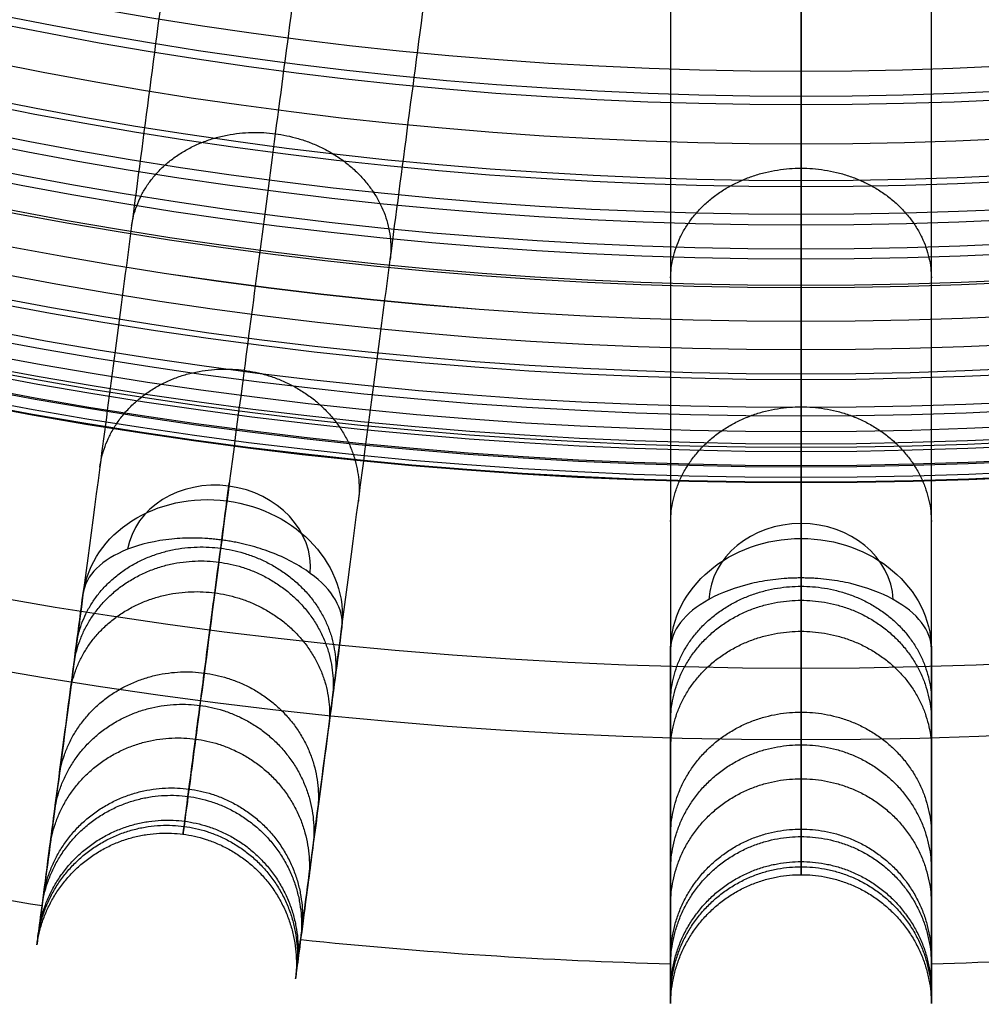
# Model space of a CAD drawing. Header units: millimetres. Extents: x -683 to -355, y -164 to 164.
# Tile 11 of 47: x -545 to -513, y -164 to -131. Entities that reach past the tile are written whole.
import ezdxf

# ---------------------------------------------------------------- set-up
doc = ezdxf.new("R2010")
doc.units = ezdxf.units.MM
doc.layers.add('Ø30', color=7, linetype='Continuous', true_color=0xc80000)

msp = doc.modelspace()

# ---------------------------------------------------------------- linework, layer by layer
at = {"layer": 'Ø30'}
msp.add_line((-518.913, -137.615, 264.322), (-518.913, -140.09, 264.322), dxfattribs=at)
for centre, radius in [((-518.913, 0, 247.279), 155.372), ((-518.913, 0, 244.802), 152.959), ((-518.913, 0, 163.153), 146.693), ((-518.913, 0, 157.442), 146.667), ((-518.913, 0, 167.582), 146.509), ((-518.913, 0, 171.92), 146.154), ((-518.913, 0, 149.261), 146.109), ((-518.913, 0, 176.142), 145.636), ((-518.913, 0, 144.531), 145.497), ((-518.913, 0, 220.268), 145.377), ((-518.913, 0, 180.221), 144.963), ((-518.913, 0, 138.679), 144.436), ((-518.913, 0, 184.133), 144.148), ((-518.913, 0, 187.85), 143.203), ((-518.913, 0, 132.703), 143.013), ((-518.913, 0, 191.174), 142.198), ((-518.913, 0, 126.678), 141.241), ((-518.913, 0, 193.92), 141.238), ((-518.913, 0, 196.939), 140.019), ((-518.913, 0, 120.62), 139.131), ((-518.913, 0, 199.549), 138.797), ((-518.913, 0, 201.094), 137.981), ((-518.913, 0, 114.533), 136.687), ((-518.913, 0, 203.795), 136.485), ((-518.913, 0, 233.043), 135.245), ((-518.913, 0, 108.426), 133.919), ((-518.913, 0, 204.972), 133.63)]:
    msp.add_circle(centre, radius, dxfattribs=at)
at = {"layer": 'Ø30', "extrusion": (0, 0, -1)}
for centre, radius in [((518.913, 0, -264.322), 140.09), ((518.913, 0, -264.322), 137.615), ((518.913, 0, -263.15), 132.777)]:
    msp.add_circle(centre, radius, dxfattribs=at)
at = {"layer": 'Ø30', "extrusion": (-0.991445, 0.130526, 1.56873e-17)}
msp.add_arc((220.072, 211.457, 514.473), 4.405, 123.6054, 211.114, dxfattribs=at)
at = {"layer": 'Ø30', "extrusion": (0.067444, 0.512291, 0.85616)}
for start, end in [(270, 357.784), (182.216, 270)]:
    msp.add_arc((514.473, 297.68, 70.442), 3.115, start, end, dxfattribs=at)
at = {"layer": 'Ø30', "extrusion": (-0.067444, -0.512291, -0.85616)}
for start, end in [(180.7094, 270), (270, 359.2906)]:
    msp.add_arc((-514.473, 297.68, -67.327), 4.405, start, end, dxfattribs=at)
at = {"layer": 'Ø30', "extrusion": (-1, 0, 0)}
msp.add_arc((152.341, 211.457, 518.913), 4.405, 123.6054, 211.114, dxfattribs=at)
at = {"layer": 'Ø30', "extrusion": (0, 0.516712, 0.85616)}
for start, end in [(270, 357.784), (182.216, 270)]:
    msp.add_arc((518.913, 239.69, 105.44), 3.115, start, end, dxfattribs=at)
at = {"layer": 'Ø30', "extrusion": (1.21167e-30, -0.516712, -0.85616)}
msp.add_arc((-518.913, 239.69, -102.325), 4.405, 180.7094, 270, dxfattribs=at)
at = {"layer": 'Ø30', "extrusion": (-1.17975e-15, -0.516712, -0.85616)}
msp.add_arc((-518.913, 239.69, -102.325), 4.405, 270, 359.2906, dxfattribs=at)
at = {"layer": 'Ø30'}
for start, end in [(256.54858, 260.95142), (264.04858, 268.45142), (271.54858, 275.95142)]:
    msp.add_arc((-518.913, 0, 142.413), 162.998, start, end, dxfattribs=at)
for points, knots in [([(-518.913, -66.222, 23.497), (-518.913, -70.284, 27.448), (-518.913, -74.345, 31.399), (-518.913, -78.407, 35.35), (-518.913, -82.309, 39.147), (-518.913, -88.018, 44.928), (-518.913, -95.324, 52.84), (-518.913, -100.733, 58.983), (-518.913, -105.981, 65.267), (-518.913, -110.971, 71.602), (-518.913, -115.548, 77.771), (-518.913, -119.794, 83.87), (-518.913, -123.768, 89.986), (-518.913, -127.457, 96.112), (-518.913, -130.852, 102.239), (-518.913, -133.94, 108.361), (-518.913, -136.713, 114.469), (-518.913, -139.161, 120.557), (-518.913, -141.277, 126.619), (-518.913, -143.053, 132.645), (-518.913, -144.476, 138.604), (-518.913, -145.483, 144.136), (-518.913, -146.291, 150.392), (-518.913, -146.712, 156.611), (-518.913, -146.74, 162.728), (-518.913, -146.541, 167.557), (-518.913, -146.186, 171.89), (-518.913, -145.67, 176.106), (-518.913, -145, 180.181), (-518.913, -144.188, 184.087), (-518.913, -143.262, 187.741), (-518.913, -142.278, 191.003), (-518.913, -141.22, 194.036), (-518.913, -140.094, 196.836), (-518.913, -138.983, 199.219), (-518.913, -138.263, 200.584), (-518.913, -137.981, 201.094), (-518.913, -137.482, 201.994), (-518.913, -136.984, 202.895), (-518.913, -136.485, 203.795)], [0, 0, 0, 0, 4.313366, 4.313366, 4.313366, 22.851732, 31.972034, 40.979148, 50.719582, 59.846581, 68.434098, 76.870513, 85.149552, 93.265692, 101.214954, 108.995538, 116.606696, 124.051288, 131.333437, 138.461553, 145.434894, 152.185978, 157.600122, 166.908824, 173.391725, 178.423296, 183.362956, 188.190883, 192.88392, 197.419262, 201.773315, 205.714157, 209.016736, 212.711812, 215.98358, 217.9663, 217.9663, 217.9663, 221.471263, 221.471263, 221.471263, 221.471263]), ([(-542.556, -88.238, 29.551), (-543.685, -92.451, 33.903), (-545.869, -100.602, 42.712), (-548.926, -112.009, 56.38), (-551.699, -122.359, 70.346), (-554.152, -131.516, 84.559), (-556.25, -139.343, 98.973), (-557.955, -145.708, 113.539), (-559.234, -150.48, 128.214), (-559.957, -153.178, 141.261), (-560.267, -154.337, 152.546), (-560.336, -154.593, 161.997), (-560.222, -154.169, 171.216), (-559.94, -153.116, 180.072), (-559.503, -151.484, 188.427), (-558.926, -149.33, 196.142), (-558.33, -147.108, 202.034), (-557.795, -145.112, 206.287), (-557.511, -144.051, 208.246), (-557.365, -143.507, 209.181)], [0, 0, 0, 0, 21.206687, 42.000163, 62.298384, 82.041442, 101.198015, 119.773444, 137.819283, 155.44352, 166.748088, 177.876049, 188.747485, 199.274348, 209.364632, 218.926927, 227.876161, 232.097972, 236.141838, 236.141838, 236.141838, 236.141838]), ([(-530.837, -90.57, 29.551), (-531.406, -94.894, 33.903), (-532.507, -103.26, 42.712), (-534.049, -114.968, 56.38), (-535.447, -125.592, 70.346), (-536.685, -134.99, 84.559), (-537.742, -143.024, 98.973), (-538.602, -149.557, 113.539), (-539.247, -154.456, 128.214), (-539.612, -157.225, 141.261), (-539.768, -158.414, 152.546), (-539.803, -158.677, 161.997), (-539.746, -158.242, 171.216), (-539.604, -157.161, 180.072), (-539.383, -155.487, 188.427), (-539.092, -153.275, 196.142), (-538.792, -150.994, 202.034), (-538.522, -148.945, 206.287), (-538.379, -147.857, 208.246), (-538.305, -147.298, 209.181)], [0, 0, 0, 0, 21.206687, 42.000163, 62.298384, 82.041442, 101.198015, 119.773444, 137.819283, 155.44352, 166.748088, 177.876049, 188.747485, 199.274348, 209.364632, 218.926927, 227.876161, 232.097972, 236.141838, 236.141838, 236.141838, 236.141838]), ([(-518.913, -91.351, 29.551), (-518.913, -95.713, 33.903), (-518.913, -104.151, 42.712), (-518.913, -115.96, 56.38), (-518.913, -126.676, 70.346), (-518.913, -136.155, 84.559), (-518.913, -144.259, 98.973), (-518.913, -150.848, 113.539), (-518.913, -155.788, 128.214), (-518.913, -158.582, 141.261), (-518.913, -159.781, 152.546), (-518.913, -160.046, 161.997), (-518.913, -159.608, 171.216), (-518.913, -158.518, 180.072), (-518.913, -156.828, 188.427), (-518.913, -154.597, 196.142), (-518.913, -152.297, 202.034), (-518.913, -150.231, 206.287), (-518.913, -149.133, 208.246), (-518.913, -148.569, 209.181)], [0, 0, 0, 0, 21.206687, 42.000163, 62.298384, 82.041442, 101.198015, 119.773444, 137.819283, 155.44352, 166.748088, 177.876049, 188.747485, 199.274348, 209.364632, 218.926927, 227.876161, 232.097972, 236.141838, 236.141838, 236.141838, 236.141838]), ([(-554.075, -148.245, 211.429), (-554.233, -148.836, 210.414), (-554.383, -149.397, 209.376), (-554.525, -149.927, 208.325), (-554.674, -150.481, 207.228), (-554.814, -151.005, 206.112), (-554.947, -151.499, 204.984), (-555.087, -152.024, 203.789), (-555.219, -152.517, 202.577), (-555.468, -153.444, 200.134), (-555.584, -153.88, 198.899), (-555.694, -154.288, 197.657), (-555.928, -155.16, 195.004), (-556.13, -155.916, 192.296), (-556.303, -156.563, 189.576), (-556.486, -157.246, 186.703), (-556.639, -157.814, 183.79), (-556.762, -158.274, 180.871), (-556.891, -158.755, 177.824), (-556.989, -159.12, 174.749), (-557.057, -159.375, 171.673), (-557.127, -159.638, 168.495), (-557.167, -159.785, 165.301), (-557.175, -159.816, 162.112), (-557.184, -159.848, 158.847), (-557.16, -159.76, 155.576), (-557.104, -159.55, 152.318), (-557.047, -159.337, 149.008), (-556.956, -158.997, 145.703), (-556.83, -158.528, 142.422), (-556.83, -158.528, 142.419), (-556.83, -158.527, 142.416), (-556.83, -158.527, 142.413), (-556.634, -157.795, 137.295), (-556.353, -156.748, 132.235), (-555.999, -155.428, 127.246), (-555.637, -154.076, 122.135), (-555.199, -152.441, 117.108), (-554.698, -150.57, 112.177), (-554.182, -148.646, 107.102), (-553.599, -146.47, 102.125), (-552.963, -144.095, 97.259), (-552.306, -141.646, 92.242), (-551.591, -138.977, 87.33), (-550.831, -136.141, 82.537), (-550.048, -133.217, 77.597), (-549.214, -130.104, 72.765), (-548.341, -126.848, 68.054), (-547.444, -123.501, 63.21), (-546.503, -119.989, 58.473), (-545.53, -116.356, 53.854), (-544.533, -112.635, 49.123), (-543.498, -108.771, 44.496), (-542.435, -104.805, 39.983), (-541.351, -100.76, 35.38), (-540.234, -96.591, 30.877), (-539.094, -92.334, 26.484)], [0, 0, 0, 0, 4.040828, 4.040828, 4.040828, 8.259644, 8.259644, 8.259644, 12.731241, 12.731241, 17.203384, 17.203384, 17.203384, 26.762643, 26.762643, 26.762643, 36.850305, 36.850305, 36.850305, 47.374726, 47.374726, 47.374726, 58.243746, 58.243746, 58.243746, 69.369292, 69.369292, 69.369292, 80.671791, 80.671791, 80.671791, 80.681377, 80.681377, 80.681377, 98.298559, 98.298559, 98.298559, 116.345926, 116.345926, 116.345926, 134.921722, 134.921722, 134.921722, 154.078377, 154.078377, 154.078377, 173.820712, 173.820712, 173.820712, 194.117895, 194.117895, 194.117895, 214.910076, 214.910076, 214.910076, 236.114875, 236.114875, 236.114875, 236.114875]), ([(-535.603, -93.029, 26.484), (-536.178, -97.398, 30.877), (-536.742, -101.677, 35.38), (-537.288, -105.829, 39.983), (-537.824, -109.9, 44.496), (-538.346, -113.866, 49.123), (-538.849, -117.685, 53.854), (-539.34, -121.413, 58.473), (-539.815, -125.018, 63.21), (-540.267, -128.454, 68.054), (-540.707, -131.796, 72.765), (-541.128, -134.992, 77.597), (-541.523, -137.992, 82.537), (-541.906, -140.904, 87.33), (-542.267, -143.643, 92.242), (-542.598, -146.157, 97.259), (-542.919, -148.594, 102.125), (-543.213, -150.828, 107.102), (-543.473, -152.803, 112.177), (-543.726, -154.723, 117.108), (-543.947, -156.402, 122.135), (-544.129, -157.789, 127.246), (-544.308, -159.144, 132.235), (-544.449, -160.219, 137.295), (-544.548, -160.97, 142.413), (-544.548, -160.97, 142.416), (-544.548, -160.971, 142.419), (-544.548, -160.971, 142.422), (-544.611, -161.452, 145.703), (-544.657, -161.801, 149.008), (-544.686, -162.02, 152.318), (-544.715, -162.236, 155.576), (-544.726, -162.326, 158.847), (-544.722, -162.293, 162.112), (-544.718, -162.261, 165.301), (-544.698, -162.111, 168.495), (-544.663, -161.84, 171.673), (-544.628, -161.579, 174.749), (-544.579, -161.204, 177.824), (-544.514, -160.711, 180.871), (-544.452, -160.238, 183.79), (-544.375, -159.655, 186.703), (-544.282, -158.954, 189.576), (-544.195, -158.29, 192.296), (-544.093, -157.514, 195.004), (-543.975, -156.619, 197.657), (-543.92, -156.2, 198.899), (-543.861, -155.753, 200.134), (-543.736, -154.801, 202.577), (-543.669, -154.295, 203.789), (-543.598, -153.757, 204.984), (-543.532, -153.249, 206.112), (-543.461, -152.712, 207.228), (-543.386, -152.143, 208.325), (-543.314, -151.599, 209.376), (-543.238, -151.023, 210.414), (-543.159, -150.416, 211.429)], [0, 0, 0, 0, 21.204799, 21.204799, 21.204799, 41.99698, 41.99698, 41.99698, 62.294163, 62.294163, 62.294163, 82.036498, 82.036498, 82.036498, 101.193153, 101.193153, 101.193153, 119.768949, 119.768949, 119.768949, 137.816316, 137.816316, 137.816316, 155.433498, 155.433498, 155.433498, 155.443084, 155.443084, 155.443084, 166.745582, 166.745582, 166.745582, 177.871129, 177.871129, 177.871129, 188.740149, 188.740149, 188.740149, 199.26457, 199.26457, 199.26457, 209.352232, 209.352232, 209.352232, 218.911491, 218.911491, 218.911491, 223.383634, 223.383634, 227.855231, 227.855231, 227.855231, 232.074047, 232.074047, 232.074047, 236.114875, 236.114875, 236.114875, 236.114875]), ([(-534.424, -151.566, 211.429), (-534.504, -152.173, 210.414), (-534.58, -152.749, 209.376), (-534.651, -153.293, 208.325), (-534.726, -153.862, 207.228), (-534.797, -154.399, 206.112), (-534.864, -154.907, 204.984), (-534.935, -155.445, 203.789), (-535.001, -155.951, 202.577), (-535.127, -156.903, 200.134), (-535.185, -157.35, 198.899), (-535.241, -157.769, 197.657), (-535.358, -158.664, 195.004), (-535.46, -159.44, 192.296), (-535.548, -160.104, 189.576), (-535.64, -160.805, 186.703), (-535.717, -161.388, 183.79), (-535.779, -161.861, 180.871), (-535.844, -162.354, 177.824), (-535.894, -162.729, 174.749), (-535.928, -162.99, 171.673), (-535.964, -163.261, 168.495), (-535.983, -163.411, 165.301), (-535.988, -163.443, 162.112), (-535.992, -163.476, 158.847), (-535.98, -163.385, 155.576), (-535.952, -163.17, 152.318), (-535.923, -162.951, 149.008), (-535.877, -162.602, 145.703), (-535.814, -162.121, 142.422), (-535.813, -162.121, 142.419), (-535.813, -162.12, 142.416), (-535.813, -162.12, 142.413), (-535.714, -161.368, 137.295), (-535.573, -160.294, 132.235), (-535.395, -158.939, 127.246), (-535.212, -157.552, 122.135), (-534.991, -155.873, 117.108), (-534.738, -153.953, 112.177), (-534.478, -151.977, 107.102), (-534.184, -149.744, 102.125), (-533.863, -147.307, 97.259), (-533.532, -144.793, 92.242), (-533.172, -142.054, 87.33), (-532.788, -139.142, 82.537), (-532.393, -136.142, 77.597), (-531.973, -132.946, 72.765), (-531.533, -129.604, 68.054), (-531.08, -126.168, 63.21), (-530.606, -122.563, 58.473), (-530.115, -118.835, 53.854), (-529.612, -115.016, 49.123), (-529.09, -111.05, 44.496), (-528.554, -106.979, 39.983), (-528.007, -102.827, 35.38), (-527.444, -98.548, 30.877), (-526.869, -94.179, 26.484)], [0, 0, 0, 0, 4.040828, 4.040828, 4.040828, 8.259644, 8.259644, 8.259644, 12.731241, 12.731241, 17.203384, 17.203384, 17.203384, 26.762643, 26.762643, 26.762643, 36.850305, 36.850305, 36.850305, 47.374726, 47.374726, 47.374726, 58.243746, 58.243746, 58.243746, 69.369292, 69.369292, 69.369292, 80.671791, 80.671791, 80.671791, 80.681377, 80.681377, 80.681377, 98.298559, 98.298559, 98.298559, 116.345926, 116.345926, 116.345926, 134.921722, 134.921722, 134.921722, 154.078377, 154.078377, 154.078377, 173.820712, 173.820712, 173.820712, 194.117895, 194.117895, 194.117895, 214.910076, 214.910076, 214.910076, 236.114875, 236.114875, 236.114875, 236.114875]), ([(-523.318, -94.411, 26.484), (-523.318, -98.818, 30.877), (-523.318, -103.134, 35.38), (-523.318, -107.322, 39.983), (-523.318, -111.428, 44.496), (-523.318, -115.428, 49.123), (-523.318, -119.281, 53.854), (-523.318, -123.041, 58.473), (-523.318, -126.677, 63.21), (-523.318, -130.143, 68.054), (-523.318, -133.513, 72.765), (-523.318, -136.737, 77.597), (-523.318, -139.763, 82.537), (-523.318, -142.7, 87.33), (-523.318, -145.462, 92.242), (-523.318, -147.998, 97.259), (-523.318, -150.457, 102.125), (-523.318, -152.709, 107.102), (-523.318, -154.702, 112.177), (-523.318, -156.638, 117.108), (-523.318, -158.331, 122.135), (-523.318, -159.731, 127.246), (-523.318, -161.097, 132.235), (-523.318, -162.181, 137.295), (-523.318, -162.939, 142.413), (-523.318, -162.939, 142.416), (-523.318, -162.94, 142.419), (-523.318, -162.94, 142.422), (-523.318, -163.426, 145.703), (-523.318, -163.777, 149.008), (-523.318, -163.998, 152.318), (-523.318, -164.215, 155.576), (-523.318, -164.307, 158.847), (-523.318, -164.274, 162.112), (-523.318, -164.241, 165.301), (-523.318, -164.089, 168.495), (-523.318, -163.817, 171.673), (-523.318, -163.553, 174.749), (-523.318, -163.175, 177.824), (-523.318, -162.677, 180.871), (-523.318, -162.201, 183.79), (-523.318, -161.613, 186.703), (-523.318, -160.905, 189.576), (-523.318, -160.236, 192.296), (-523.318, -159.453, 195.004), (-523.318, -158.551, 197.657), (-523.318, -158.128, 198.899), (-523.318, -157.677, 200.134), (-523.318, -156.717, 202.577), (-523.318, -156.206, 203.789), (-523.318, -155.663, 204.984), (-523.318, -155.152, 206.112), (-523.318, -154.609, 207.228), (-523.318, -154.036, 208.325), (-523.318, -153.487, 209.376), (-523.318, -152.906, 210.414), (-523.318, -152.294, 211.429)], [0, 0, 0, 0, 21.204799, 21.204799, 21.204799, 41.99698, 41.99698, 41.99698, 62.294163, 62.294163, 62.294163, 82.036498, 82.036498, 82.036498, 101.193153, 101.193153, 101.193153, 119.768949, 119.768949, 119.768949, 137.816316, 137.816316, 137.816316, 155.433498, 155.433498, 155.433498, 155.443084, 155.443084, 155.443084, 166.745582, 166.745582, 166.745582, 177.871129, 177.871129, 177.871129, 188.740149, 188.740149, 188.740149, 199.26457, 199.26457, 199.26457, 209.352232, 209.352232, 209.352232, 218.911491, 218.911491, 218.911491, 223.383634, 223.383634, 227.855231, 227.855231, 227.855231, 232.074047, 232.074047, 232.074047, 236.114875, 236.114875, 236.114875, 236.114875]), ([(-514.508, -152.294, 211.429), (-514.508, -152.906, 210.414), (-514.508, -153.487, 209.376), (-514.508, -154.036, 208.325), (-514.508, -154.609, 207.228), (-514.508, -155.152, 206.112), (-514.508, -155.663, 204.984), (-514.508, -156.206, 203.789), (-514.508, -156.717, 202.577), (-514.508, -157.677, 200.134), (-514.508, -158.128, 198.899), (-514.508, -158.551, 197.657), (-514.508, -159.453, 195.004), (-514.508, -160.236, 192.296), (-514.508, -160.905, 189.576), (-514.508, -161.613, 186.703), (-514.508, -162.201, 183.79), (-514.508, -162.677, 180.871), (-514.508, -163.175, 177.824), (-514.508, -163.553, 174.749), (-514.508, -163.817, 171.673), (-514.508, -164.089, 168.495), (-514.508, -164.241, 165.301), (-514.508, -164.274, 162.112), (-514.508, -164.307, 158.847), (-514.508, -164.215, 155.576), (-514.508, -163.998, 152.318), (-514.508, -163.777, 149.008), (-514.508, -163.426, 145.703), (-514.508, -162.94, 142.422), (-514.508, -162.94, 142.419), (-514.508, -162.939, 142.416), (-514.508, -162.939, 142.413), (-514.508, -162.181, 137.295), (-514.508, -161.097, 132.235), (-514.508, -159.731, 127.246), (-514.508, -158.331, 122.135), (-514.508, -156.638, 117.108), (-514.508, -154.702, 112.177), (-514.508, -152.709, 107.102), (-514.508, -150.457, 102.125), (-514.508, -147.998, 97.259), (-514.508, -145.462, 92.242), (-514.508, -142.7, 87.33), (-514.508, -139.763, 82.537), (-514.508, -136.737, 77.597), (-514.508, -133.513, 72.765), (-514.508, -130.143, 68.054), (-514.508, -126.677, 63.21), (-514.508, -123.041, 58.473), (-514.508, -119.281, 53.854), (-514.508, -115.428, 49.123), (-514.508, -111.428, 44.496), (-514.508, -107.322, 39.983), (-514.508, -103.134, 35.38), (-514.508, -98.818, 30.877), (-514.508, -94.411, 26.484)], [0, 0, 0, 0, 4.040828, 4.040828, 4.040828, 8.259644, 8.259644, 8.259644, 12.731241, 12.731241, 17.203384, 17.203384, 17.203384, 26.762643, 26.762643, 26.762643, 36.850305, 36.850305, 36.850305, 47.374726, 47.374726, 47.374726, 58.243746, 58.243746, 58.243746, 69.369292, 69.369292, 69.369292, 80.671791, 80.671791, 80.671791, 80.681377, 80.681377, 80.681377, 98.298559, 98.298559, 98.298559, 116.345926, 116.345926, 116.345926, 134.921722, 134.921722, 134.921722, 154.078377, 154.078377, 154.078377, 173.820712, 173.820712, 173.820712, 194.117895, 194.117895, 194.117895, 214.910076, 214.910076, 214.910076, 236.114875, 236.114875, 236.114875, 236.114875]), ([(-538.479, -148.62, 215.126), (-538.542, -148.612, 215.126), (-538.606, -148.604, 215.125), (-538.669, -148.597, 215.123), (-538.732, -148.591, 215.121), (-538.796, -148.585, 215.117), (-538.922, -148.574, 215.108), (-538.986, -148.57, 215.103), (-539.176, -148.559, 215.082), (-539.302, -148.556, 215.064), (-539.678, -148.553, 214.997), (-539.926, -148.565, 214.934), (-540.167, -148.589, 214.854), (-540.715, -148.643, 214.672), (-541.223, -148.761, 214.404), (-541.66, -148.933, 214.062), (-542.096, -149.104, 213.721), (-542.453, -149.326, 213.315), (-542.71, -149.581, 212.863), (-542.967, -149.836, 212.412), (-543.12, -150.12, 211.925), (-543.159, -150.416, 211.429)], [0, 0, 0, 0, 0.217298, 0.217298, 0.217298, 0.434342, 0.434342, 0.651386, 0.651386, 1.085525, 1.085525, 1.954213, 1.954213, 1.954213, 3.937468, 3.937468, 3.937468, 5.915593, 5.915593, 5.915593, 7.892081, 7.892081, 7.892081, 7.892081]), ([(-534.424, -151.566, 211.429), (-534.385, -151.27, 211.925), (-534.459, -150.956, 212.412), (-534.641, -150.643, 212.863), (-534.823, -150.33, 213.315), (-535.111, -150.024, 213.721), (-535.488, -149.746, 214.062), (-535.865, -149.467, 214.404), (-536.325, -149.221, 214.672), (-536.841, -149.027, 214.854), (-537.067, -148.941, 214.934), (-537.303, -148.866, 214.997), (-537.668, -148.771, 215.064), (-537.791, -148.742, 215.082), (-537.977, -148.703, 215.103), (-538.039, -148.691, 215.108), (-538.164, -148.668, 215.117), (-538.227, -148.657, 215.121), (-538.29, -148.647, 215.123), (-538.353, -148.638, 215.125), (-538.416, -148.628, 215.126), (-538.479, -148.62, 215.126)], [0, 0, 0, 0, 1.976488, 1.976488, 1.976488, 3.954613, 3.954613, 3.954613, 5.937868, 5.937868, 5.937868, 6.806556, 6.806556, 7.240695, 7.240695, 7.457739, 7.457739, 7.674783, 7.674783, 7.674783, 7.892081, 7.892081, 7.892081, 7.892081]), ([(-518.913, -149.903, 215.126), (-518.977, -149.903, 215.126), (-519.04, -149.903, 215.125), (-519.104, -149.905, 215.123), (-519.168, -149.906, 215.121), (-519.231, -149.909, 215.117), (-519.358, -149.915, 215.108), (-519.422, -149.919, 215.103), (-519.611, -149.933, 215.082), (-519.737, -149.946, 215.064), (-520.11, -149.993, 214.997), (-520.354, -150.037, 214.934), (-520.59, -150.092, 214.854), (-521.127, -150.217, 214.672), (-521.615, -150.401, 214.404), (-522.026, -150.628, 214.062), (-522.435, -150.855, 213.721), (-522.76, -151.121, 213.315), (-522.982, -151.407, 212.863), (-523.204, -151.694, 212.412), (-523.318, -151.995, 211.925), (-523.318, -152.294, 211.429)], [0, 0, 0, 0, 0.217298, 0.217298, 0.217298, 0.434342, 0.434342, 0.651386, 0.651386, 1.085525, 1.085525, 1.954213, 1.954213, 1.954213, 3.937468, 3.937468, 3.937468, 5.915593, 5.915593, 5.915593, 7.892081, 7.892081, 7.892081, 7.892081]), ([(-514.508, -152.294, 211.429), (-514.508, -151.995, 211.925), (-514.622, -151.694, 212.412), (-514.843, -151.407, 212.863), (-515.065, -151.121, 213.315), (-515.39, -150.855, 213.721), (-515.8, -150.628, 214.062), (-516.211, -150.401, 214.404), (-516.699, -150.217, 214.672), (-517.236, -150.092, 214.854), (-517.471, -150.037, 214.934), (-517.715, -149.993, 214.997), (-518.089, -149.946, 215.064), (-518.214, -149.933, 215.082), (-518.404, -149.919, 215.103), (-518.467, -149.915, 215.108), (-518.594, -149.909, 215.117), (-518.658, -149.906, 215.121), (-518.721, -149.905, 215.123), (-518.785, -149.903, 215.125), (-518.849, -149.903, 215.126), (-518.913, -149.903, 215.126)], [0, 0, 0, 0, 1.976488, 1.976488, 1.976488, 3.954613, 3.954613, 3.954613, 5.937868, 5.937868, 5.937868, 6.806556, 6.806556, 7.240695, 7.240695, 7.457739, 7.457739, 7.674783, 7.674783, 7.674783, 7.892081, 7.892081, 7.892081, 7.892081])]:
    msp.add_open_spline(points, degree=3, knots=knots, dxfattribs=at)
for points, weights, degree, knots in [([(-518.913, -136.485, 203.795), (-518.913, -135.533, 204.187), (-518.913, -134.582, 204.579), (-518.913, -133.63, 204.972), (-518.913, -123.321, 209.219), (-518.913, -116.465, 218.012), (-518.913, -114.86, 229.045), (-518.913, -114.783, 229.577), (-518.913, -114.681, 230.698), (-518.913, -114.696, 232.466), (-518.913, -114.895, 234.389), (-518.913, -115.298, 236.463), (-518.913, -115.923, 238.677), (-518.913, -116.783, 241.016), (-518.913, -117.887, 243.459), (-518.913, -119.236, 245.982), (-518.913, -120.827, 248.562), (-518.913, -122.427, 250.851), (-518.913, -124.14, 253.072), (-518.913, -129.011, 259.893)], [1, 1, 1, 1, 0.912614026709, 0.912614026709, 1, 1, 1, 1, 1, 1, 1, 1, 1, 1, 1, 1, 1, 1], 3, [221.471263, 221.471263, 221.471263, 221.471263, 224.976226, 224.976226, 224.976226, 245.816347, 245.816347, 245.816347, 247.646611, 249.642546, 251.82911, 254.221498, 256.830581, 259.657989, 262.701394, 265.951342, 269.395215, 273.015526, 293.35613, 293.35613, 293.35613, 293.35613]), ([(-541.523, -137.992, 82.537), (-540.981, -134.326, 84.807), (-536.672, -134.893, 84.807), (-532.362, -135.46, 84.807), (-532.788, -139.142, 82.537)], [0.994503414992, 0.709881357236, 1, 0.709881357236, 0.994503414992], 2, [7.928382, 7.928382, 7.928382, 15.707963, 15.707963, 23.487544, 23.487544, 23.487544]), ([(-518.913, -145.377, 220.268), (-518.913, -139.7, 221.3), (-518.913, -135.538, 225.701), (-518.913, -134.972, 239.847), (-518.913, -142.158, 243.877), (-518.913, -152.959, 244.802), (-518.913, -154.33, 244.92), (-518.913, -155.29, 245.906), (-518.913, -155.372, 247.279), (-518.913, -155.93, 256.683), (-518.913, -149.727, 263.404), (-518.913, -140.09, 264.322)], [1, 0.804737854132, 0.707106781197, 0.707106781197, 0.7909476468, 0.958629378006, 0.802951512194, 0.802951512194, 0.958629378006, 0.812466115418, 0.828779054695, 1.00756819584], 3, [236.091934, 236.091934, 236.091934, 236.091934, 253.763393, 253.763393, 270.139333, 270.139333, 270.139333, 274.417309, 274.417309, 274.417309, 285.123372, 285.123372, 285.123372, 285.123372]), ([(-523.318, -139.763, 82.537), (-523.259, -136.057, 84.807), (-518.913, -136.057, 84.807), (-514.566, -136.057, 84.807), (-514.508, -139.763, 82.537)], [0.994503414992, 0.709881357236, 1, 0.709881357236, 0.994503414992], 2, [7.928382, 7.928382, 7.928382, 15.707963, 15.707963, 23.487544, 23.487544, 23.487544]), ([(-542.598, -146.157, 97.259), (-542.034, -142.318, 99.22), (-537.724, -142.885, 99.22), (-533.414, -143.453, 99.22), (-533.863, -147.307, 97.259)], [0.994566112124, 0.709849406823, 1, 0.709849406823, 0.994566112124], 2, [7.927526, 7.927526, 7.927526, 15.707963, 15.707963, 23.488401, 23.488401, 23.488401]), ([(-523.318, -147.998, 97.259), (-523.26, -144.118, 99.22), (-518.913, -144.118, 99.22), (-514.566, -144.118, 99.22), (-514.508, -147.998, 97.259)], [0.994566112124, 0.709849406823, 1, 0.709849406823, 0.994566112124], 2, [7.927526, 7.927526, 7.927526, 15.707963, 15.707963, 23.488401, 23.488401, 23.488401]), ([(-543.386, -152.143, 208.325), (-542.828, -148.329, 206.309), (-538.516, -148.897, 206.309), (-534.203, -149.465, 206.309), (-534.651, -153.293, 208.325)], [0.994812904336, 0.709723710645, 1, 0.709723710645, 0.994812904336], 2, [7.924155, 7.924155, 7.924155, 15.707963, 15.707963, 23.491771, 23.491771, 23.491771]), ([(-543.473, -152.803, 112.177), (-542.888, -148.799, 113.766), (-538.577, -149.367, 113.766), (-534.267, -149.934, 113.766), (-534.738, -153.953, 112.177)], [0.994578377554, 0.7098431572, 1, 0.7098431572, 0.994578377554], 2, [7.927358, 7.927358, 7.927358, 15.707963, 15.707963, 23.488569, 23.488569, 23.488569]), ([(-543.598, -153.757, 204.984), (-543.026, -149.839, 203.186), (-538.714, -150.406, 203.186), (-534.402, -150.974, 203.186), (-534.864, -154.907, 204.984)], [0.99473984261, 0.709760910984, 1, 0.709760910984, 0.99473984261], 2, [7.925153, 7.925153, 7.925153, 15.707963, 15.707963, 23.490774, 23.490774, 23.490774]), ([(-523.318, -154.036, 208.325), (-523.263, -150.182, 206.309), (-518.913, -150.182, 206.309), (-514.563, -150.182, 206.309), (-514.508, -154.036, 208.325)], [0.994812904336, 0.709723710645, 1, 0.709723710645, 0.994812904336], 2, [7.924155, 7.924155, 7.924155, 15.707963, 15.707963, 23.491771, 23.491771, 23.491771]), ([(-523.318, -154.702, 112.177), (-523.26, -150.655, 113.766), (-518.913, -150.655, 113.766), (-514.565, -150.655, 113.766), (-514.508, -154.702, 112.177)], [0.994578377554, 0.7098431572, 1, 0.7098431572, 0.994578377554], 2, [7.927358, 7.927358, 7.927358, 15.707963, 15.707963, 23.488569, 23.488569, 23.488569]), ([(-523.318, -155.663, 204.984), (-523.262, -151.704, 203.186), (-518.913, -151.704, 203.186), (-514.564, -151.704, 203.186), (-514.508, -155.663, 204.984)], [0.99473984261, 0.709760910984, 1, 0.709760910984, 0.99473984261], 2, [7.925153, 7.925153, 7.925153, 15.707963, 15.707963, 23.490774, 23.490774, 23.490774]), ([(-543.975, -156.619, 197.657), (-543.381, -152.546, 196.256), (-539.071, -153.114, 196.256), (-534.76, -153.681, 196.256), (-535.241, -157.769, 197.657)], [0.994618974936, 0.709822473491, 1, 0.709822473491, 0.994618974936], 2, [7.926803, 7.926803, 7.926803, 15.707963, 15.707963, 23.489123, 23.489123, 23.489123]), ([(-544.129, -157.789, 127.246), (-543.525, -153.64, 128.394), (-539.215, -154.208, 128.394), (-534.905, -154.775, 128.394), (-535.395, -158.939, 127.246)], [0.994559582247, 0.709852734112, 1, 0.709852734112, 0.994559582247], 2, [7.927615, 7.927615, 7.927615, 15.707963, 15.707963, 23.488312, 23.488312, 23.488312]), ([(-523.318, -158.551, 197.657), (-523.261, -154.435, 196.256), (-518.913, -154.435, 196.256), (-514.565, -154.435, 196.256), (-514.508, -158.551, 197.657)], [0.994618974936, 0.709822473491, 1, 0.709822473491, 0.994618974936], 2, [7.926803, 7.926803, 7.926803, 15.707963, 15.707963, 23.489123, 23.489123, 23.489123]), ([(-544.282, -158.954, 189.576), (-543.674, -154.777, 188.536), (-539.364, -155.344, 188.536), (-535.054, -155.912, 188.536), (-535.548, -160.104, 189.576)], [0.994562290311, 0.709851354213, 1, 0.709851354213, 0.994562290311], 2, [7.927578, 7.927578, 7.927578, 15.707963, 15.707963, 23.488349, 23.488349, 23.488349]), ([(-523.318, -159.731, 127.246), (-523.26, -155.538, 128.394), (-518.913, -155.538, 128.394), (-514.566, -155.538, 128.394), (-514.508, -159.731, 127.246)], [0.994559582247, 0.709852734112, 1, 0.709852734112, 0.994559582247], 2, [7.927615, 7.927615, 7.927615, 15.707963, 15.707963, 23.488312, 23.488312, 23.488312]), ([(-523.318, -160.905, 189.576), (-523.26, -156.685, 188.536), (-518.913, -156.685, 188.536), (-514.566, -156.685, 188.536), (-514.508, -160.905, 189.576)], [0.994562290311, 0.709851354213, 1, 0.709851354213, 0.994562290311], 2, [7.927578, 7.927578, 7.927578, 15.707963, 15.707963, 23.488349, 23.488349, 23.488349]), ([(-544.514, -160.711, 180.871), (-543.896, -156.465, 180.171), (-539.587, -157.033, 180.171), (-535.277, -157.6, 180.171), (-535.779, -161.861, 180.871)], [0.994533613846, 0.709865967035, 1, 0.709865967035, 0.994533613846], 2, [7.92797, 7.92797, 7.92797, 15.707963, 15.707963, 23.487957, 23.487957, 23.487957]), ([(-544.548, -160.971, 142.422), (-543.929, -156.716, 143.059), (-539.62, -157.283, 143.059), (-535.31, -157.851, 143.059), (-535.814, -162.121, 142.422)], [0.994519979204, 0.709872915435, 1, 0.709872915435, 0.994519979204], 2, [7.928156, 7.928156, 7.928156, 15.707963, 15.707963, 23.487771, 23.487771, 23.487771]), ([(-544.686, -162.02, 152.318), (-544.062, -157.728, 152.608), (-539.753, -158.295, 152.608), (-535.443, -158.863, 152.608), (-535.952, -163.17, 152.318)], [0.994518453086, 0.709873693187, 1, 0.709873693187, 0.994518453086], 2, [7.928177, 7.928177, 7.928177, 15.707963, 15.707963, 23.48775, 23.48775, 23.48775]), ([(-544.663, -161.84, 171.673), (-544.04, -157.555, 171.301), (-539.73, -158.122, 171.301), (-535.42, -158.689, 171.301), (-535.928, -162.99, 171.673)], [0.994520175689, 0.709872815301, 1, 0.709872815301, 0.994520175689], 2, [7.928153, 7.928153, 7.928153, 15.707963, 15.707963, 23.487773, 23.487773, 23.487773]), ([(-544.722, -162.293, 162.112), (-544.097, -157.992, 162.068), (-539.788, -158.559, 162.068), (-535.478, -159.127, 162.068), (-535.988, -163.443, 162.112)], [0.994515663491, 0.709875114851, 1, 0.709875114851, 0.994515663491], 2, [7.928215, 7.928215, 7.928215, 15.707963, 15.707963, 23.487712, 23.487712, 23.487712]), ([(-523.318, -162.677, 180.871), (-523.26, -158.388, 180.171), (-518.913, -158.388, 180.171), (-514.566, -158.388, 180.171), (-514.508, -162.677, 180.871)], [0.994533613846, 0.709865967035, 1, 0.709865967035, 0.994533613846], 2, [7.92797, 7.92797, 7.92797, 15.707963, 15.707963, 23.487957, 23.487957, 23.487957]), ([(-523.318, -162.94, 142.422), (-523.26, -158.641, 143.059), (-518.913, -158.641, 143.059), (-514.566, -158.641, 143.059), (-514.508, -162.94, 142.422)], [0.994519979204, 0.709872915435, 1, 0.709872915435, 0.994519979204], 2, [7.928156, 7.928156, 7.928156, 15.707963, 15.707963, 23.487771, 23.487771, 23.487771]), ([(-523.318, -163.817, 171.673), (-523.26, -159.486, 171.301), (-518.913, -159.486, 171.301), (-514.566, -159.486, 171.301), (-514.508, -163.817, 171.673)], [0.994520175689, 0.709872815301, 1, 0.709872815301, 0.994520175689], 2, [7.928153, 7.928153, 7.928153, 15.707963, 15.707963, 23.487773, 23.487773, 23.487773]), ([(-523.318, -163.998, 152.318), (-523.26, -159.661, 152.608), (-518.913, -159.661, 152.608), (-514.566, -159.661, 152.608), (-514.508, -163.998, 152.318)], [0.994518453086, 0.709873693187, 1, 0.709873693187, 0.994518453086], 2, [7.928177, 7.928177, 7.928177, 15.707963, 15.707963, 23.48775, 23.48775, 23.48775]), ([(-523.318, -164.274, 162.112), (-523.26, -159.928, 162.068), (-518.913, -159.928, 162.068), (-514.566, -159.928, 162.068), (-514.508, -164.274, 162.112)], [0.994515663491, 0.709875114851, 1, 0.709875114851, 0.994515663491], 2, [7.928215, 7.928215, 7.928215, 15.707963, 15.707963, 23.487712, 23.487712, 23.487712])]:
    msp.add_rational_spline(points, weights, degree=degree, knots=knots, dxfattribs=at)
msp.add_rational_spline([(-518.913, -129.011, 259.893), (-518.913, -132.174, 264.322), (-518.913, -137.615, 264.322)], [1, 0.889149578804, 1], degree=2, dxfattribs=at)
msp.add_open_spline([(-518.913, -149.903, 215.126), (-518.913, -148.472, 217.075), (-518.913, -146.96, 218.799), (-518.913, -145.377, 220.268)], degree=3, dxfattribs=at)

doc.saveas('drawing.dxf')
